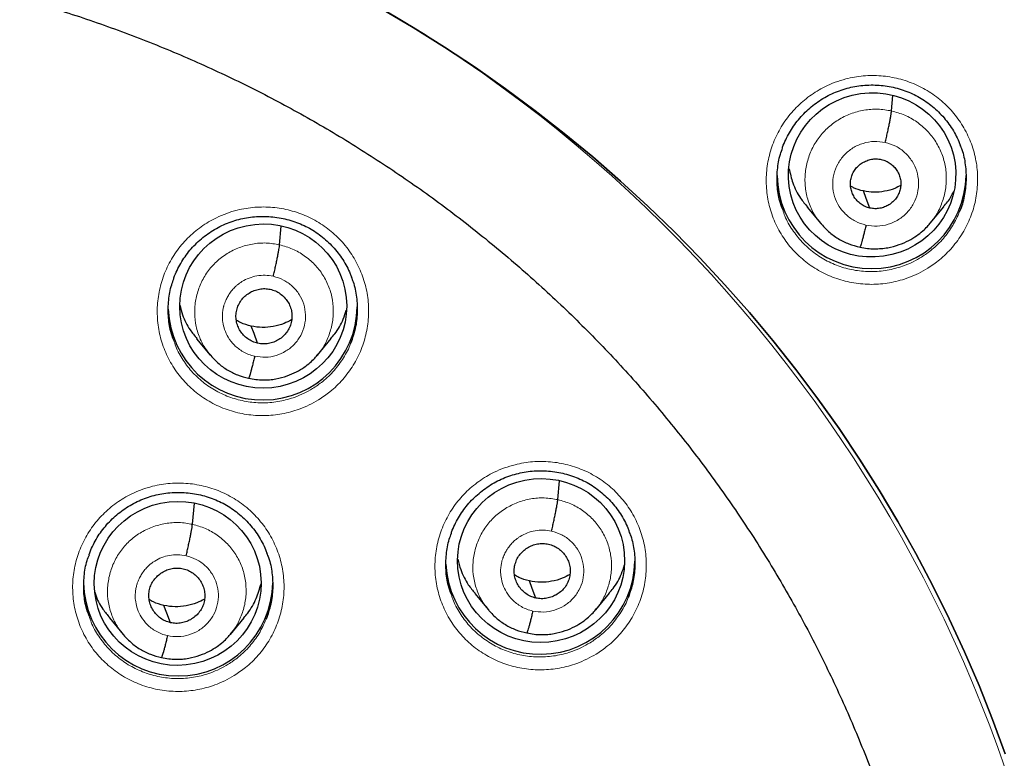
# Model space of a CAD drawing. Header units: millimetres. Extents: x 8 to 2230, y 12 to 2204.
# Tile 74 of 162: x 1083 to 1101, y 1880 to 1894. Entities that reach past the tile are written whole.
import ezdxf

# ---------------------------------------------------------------- set-up
doc = ezdxf.new("R2010")
doc.units = ezdxf.units.MM

msp = doc.modelspace()

# ---------------------------------------------------------------- linework, layer by layer
at = {"color": 7, "linetype": 'Continuous', "lineweight": 30}
for p, q in [((1098.628, 1891.985), (1098.653, 1892.26)), ((1097.111, 1890.253), (1097.357, 1889.959)), ((1099.323, 1889.966), (1099.568, 1890.261)), ((1087.625, 1889.579), (1087.654, 1889.912)), ((1099.326, 1889.978), (1099.319, 1889.97)), ((1086.133, 1887.891), (1086.378, 1887.596)), ((1088.306, 1887.598), (1088.551, 1887.893)), ((1088.31, 1887.611), (1088.302, 1887.602)), ((1092.627, 1884.999), (1092.657, 1885.336)), ((1086.058, 1884.556), (1086.092, 1884.936)), ((1091.134, 1883.313), (1091.38, 1883.018)), ((1093.309, 1883.022), (1093.554, 1883.318)), ((1093.313, 1883.035), (1093.305, 1883.026)), ((1084.564, 1882.873), (1084.81, 1882.577)), ((1086.74, 1882.578), (1086.985, 1882.874)), ((1086.744, 1882.591), (1086.736, 1882.582))]:
    msp.add_line(p, q, dxfattribs=at)
at = {"color": 7, "linetype": 'Continuous', "lineweight": 30, "flags": 128}
for points in [[(1089.457, 1893.821), (1090.029, 1893.483), (1090.592, 1893.13), (1091.146, 1892.763), (1091.689, 1892.382), (1092.222, 1891.987), (1092.744, 1891.579), (1093.255, 1891.157), (1093.755, 1890.722), (1094.243, 1890.274), (1094.719, 1889.815), (1095.182, 1889.342), (1095.633, 1888.859), (1096.071, 1888.363), (1096.495, 1887.857), (1096.905, 1887.34), (1097.302, 1886.812), (1097.684, 1886.275), (1098.052, 1885.728), (1098.405, 1885.171), (1098.743, 1884.606), (1099.066, 1884.032), (1099.373, 1883.45), (1099.665, 1882.86), (1099.941, 1882.263), (1100.201, 1881.66), (1100.444, 1881.049), (1100.672, 1880.433)], [(1100.672, 1880.433), (1100.444, 1881.049), (1100.201, 1881.66), (1099.941, 1882.263), (1099.665, 1882.86), (1099.373, 1883.45), (1099.066, 1884.032), (1098.743, 1884.606), (1098.405, 1885.171), (1098.052, 1885.728), (1097.684, 1886.275), (1097.302, 1886.812), (1096.905, 1887.34), (1096.495, 1887.857), (1096.071, 1888.363), (1095.633, 1888.859), (1095.182, 1889.342), (1094.719, 1889.815), (1094.243, 1890.274), (1093.755, 1890.722), (1093.255, 1891.157), (1092.744, 1891.579), (1092.222, 1891.987), (1091.689, 1892.382), (1091.146, 1892.763), (1090.592, 1893.13), (1090.029, 1893.483), (1089.457, 1893.821)], [(1098.239, 1890.238), (1098.174, 1890.41), (1098.122, 1890.546)], [(1087.23, 1887.809), (1087.165, 1887.982), (1087.113, 1888.117)], [(1092.233, 1883.23), (1092.167, 1883.403), (1092.116, 1883.539)], [(1085.663, 1882.788), (1085.598, 1882.961), (1085.546, 1883.097)]]:
    msp.add_lwpolyline(points, dxfattribs=at)
at = {"color": 252, "linetype": 'Continuous', "lineweight": 0}
msp.add_arc((1076.617, 1871.857), 25.451, 359.0232, 180.9095, dxfattribs=at)
at = {"color": 7, "linetype": 'Continuous', "lineweight": 30}
for centre, radius, start, end in [((1098.269, 1890.852), 1.7, 180.8376, 359.1624), ((1087.321, 1888.49), 1.7, 182.3149, 359.1491), ((1092.313, 1883.921), 1.701, 182.6778, 359.1463), ((1085.801, 1883.53), 1.7, 180.8376, 359.1624)]:
    msp.add_arc(centre, radius, start, end, dxfattribs=at)
for centre, major_axis, ratio in [((1098.278, 1890.835), (1.491, 0.21), 0.980097), ((1087.33, 1888.478), (1.493, 0.155), 0.982819), ((1092.326, 1883.904), (1.496, 0.141), 0.98023), ((1085.792, 1883.494), (1.492, 0.158), 0.982063)]:
    msp.add_ellipse(centre, major_axis=major_axis, ratio=ratio, dxfattribs=at)
for points, knots in [([(1123.743, 1870.518), (1123.756, 1870.661), (1123.782, 1870.96), (1123.817, 1871.431), (1123.85, 1871.948), (1123.88, 1872.508), (1123.904, 1873.114), (1123.921, 1873.764), (1123.929, 1874.438), (1123.927, 1875.133), (1123.915, 1875.847), (1123.89, 1876.598), (1123.851, 1877.378), (1123.798, 1878.175), (1123.712, 1879.183), (1123.578, 1880.396), (1123.376, 1881.807), (1123.128, 1883.207), (1122.836, 1884.593), (1122.502, 1885.965), (1122.118, 1887.352), (1121.683, 1888.752), (1121.193, 1890.162), (1120.662, 1891.55), (1120.129, 1892.818), (1119.609, 1893.967), (1119.114, 1894.992), (1118.607, 1895.983), (1118.087, 1896.941), (1117.558, 1897.866), (1117.021, 1898.758), (1116.482, 1899.61), (1115.943, 1900.424), (1115.405, 1901.201), (1114.871, 1901.94), (1114.342, 1902.644), (1113.82, 1903.312), (1113.305, 1903.945), (1112.8, 1904.545), (1112.3, 1905.119), (1111.796, 1905.679), (1111.274, 1906.24), (1110.727, 1906.81), (1110.149, 1907.391), (1109.536, 1907.986), (1108.886, 1908.593), (1108.197, 1909.211), (1107.473, 1909.835), (1106.713, 1910.463), (1105.914, 1911.094), (1105.077, 1911.725), (1104.307, 1912.278), (1103.607, 1912.761), (1102.979, 1913.179), (1102.31, 1913.607), (1101.601, 1914.045), (1100.849, 1914.489), (1100.054, 1914.938), (1099.24, 1915.378), (1098.408, 1915.805), (1097.561, 1916.22), (1096.674, 1916.633), (1095.748, 1917.04), (1094.781, 1917.442), (1093.789, 1917.828), (1092.773, 1918.198), (1091.734, 1918.551), (1090.657, 1918.89), (1089.543, 1919.213), (1088.39, 1919.516), (1087.199, 1919.799), (1085.971, 1920.058), (1084.75, 1920.283), (1083.54, 1920.474), (1082.343, 1920.633), (1081.119, 1920.763), (1079.866, 1920.865), (1078.587, 1920.931), (1077.554, 1920.963), (1076.947, 1920.959), (1076.776, 1920.958)], [0, 0, 0, 0, 0.005494, 0.011571, 0.018232, 0.025477, 0.033308, 0.041725, 0.050729, 0.059499, 0.068765, 0.078526, 0.088784, 0.099248, 0.109693, 0.128299, 0.146842, 0.165323, 0.183741, 0.202094, 0.22038, 0.23985, 0.259237, 0.278535, 0.297739, 0.31276, 0.327599, 0.342038, 0.35607, 0.369968, 0.383443, 0.396496, 0.409128, 0.421342, 0.433138, 0.444517, 0.455459, 0.465991, 0.476113, 0.485829, 0.495456, 0.505282, 0.515477, 0.526042, 0.536979, 0.548521, 0.560452, 0.572772, 0.585484, 0.598589, 0.612092, 0.625996, 0.635216, 0.644931, 0.655143, 0.665856, 0.677074, 0.688802, 0.701041, 0.712712, 0.724817, 0.737359, 0.750338, 0.763757, 0.777618, 0.791262, 0.80531, 0.819761, 0.834616, 0.849872, 0.865529, 0.881585, 0.898037, 0.913147, 0.928574, 0.944316, 0.960371, 0.976739, 0.993419, 1, 1, 1, 1]), ([(1076.776, 1917.051), (1076.907, 1917.051), (1077.289, 1917.05), (1077.923, 1917.039), (1078.675, 1917.014), (1079.428, 1916.977), (1080.179, 1916.928), (1080.929, 1916.866), (1081.679, 1916.792), (1082.427, 1916.706), (1083.173, 1916.607), (1083.918, 1916.497), (1084.66, 1916.374), (1085.401, 1916.239), (1086.139, 1916.092), (1086.874, 1915.933), (1087.607, 1915.763), (1088.337, 1915.58), (1089.063, 1915.385), (1089.786, 1915.178), (1090.506, 1914.96), (1091.222, 1914.73), (1091.933, 1914.488), (1092.641, 1914.235), (1093.344, 1913.97), (1094.042, 1913.693), (1094.736, 1913.406), (1095.425, 1913.107), (1096.108, 1912.797), (1096.786, 1912.475), (1097.459, 1912.143), (1098.126, 1911.8), (1098.787, 1911.445), (1099.442, 1911.081), (1100.091, 1910.705), (1100.733, 1910.319), (1101.368, 1909.922), (1101.997, 1909.516), (1102.619, 1909.099), (1103.234, 1908.671), (1103.841, 1908.234), (1104.441, 1907.787), (1105.033, 1907.331), (1105.617, 1906.864), (1106.193, 1906.388), (1106.762, 1905.903), (1107.321, 1905.409), (1107.873, 1904.905), (1108.416, 1904.393), (1108.95, 1903.872), (1109.475, 1903.342), (1109.991, 1902.804), (1110.498, 1902.257), (1110.995, 1901.702), (1111.483, 1901.139), (1111.962, 1900.568), (1112.43, 1899.99), (1112.889, 1899.404), (1113.338, 1898.81), (1113.777, 1898.209), (1114.205, 1897.601), (1114.623, 1896.987), (1115.031, 1896.365), (1115.428, 1895.737), (1115.814, 1895.102), (1116.19, 1894.462), (1116.554, 1893.815), (1116.908, 1893.162), (1117.25, 1892.504), (1117.581, 1891.84), (1117.901, 1891.171), (1118.21, 1890.496), (1118.507, 1889.817), (1118.792, 1889.133), (1119.066, 1888.445), (1119.328, 1887.752), (1119.578, 1887.055), (1119.817, 1886.353), (1120.044, 1885.648), (1120.258, 1884.94), (1120.461, 1884.228), (1120.651, 1883.513), (1120.829, 1882.795), (1120.995, 1882.074), (1121.149, 1881.35), (1121.291, 1880.624), (1121.42, 1879.896), (1121.536, 1879.166), (1121.618, 1878.604), (1121.658, 1878.286), (1121.667, 1878.212)], [0, 0, 0, 0, 0.006029, 0.017545, 0.029061, 0.040577, 0.052093, 0.063608, 0.075124, 0.08664, 0.098156, 0.109672, 0.121188, 0.132704, 0.14422, 0.155736, 0.167252, 0.178768, 0.190284, 0.2018, 0.213316, 0.224832, 0.236348, 0.247864, 0.25938, 0.270897, 0.282413, 0.293929, 0.305445, 0.316962, 0.328478, 0.339995, 0.351511, 0.363028, 0.374544, 0.386061, 0.397578, 0.409094, 0.420611, 0.432128, 0.443645, 0.455162, 0.466679, 0.478196, 0.489713, 0.50123, 0.512747, 0.524265, 0.535782, 0.547299, 0.558817, 0.570334, 0.581852, 0.593369, 0.604887, 0.616405, 0.627923, 0.63944, 0.650958, 0.662476, 0.673994, 0.685512, 0.697031, 0.708549, 0.720067, 0.731585, 0.743104, 0.754622, 0.766141, 0.777659, 0.789178, 0.800696, 0.812215, 0.823734, 0.835253, 0.846772, 0.85829, 0.869809, 0.881328, 0.892847, 0.904366, 0.915885, 0.927405, 0.938924, 0.950443, 0.961962, 0.973481, 0.985001, 0.99652, 1, 1, 1, 1]), ([(1081.819, 1894.293), (1081.908, 1894.272), (1082.173, 1894.211), (1082.609, 1894.101), (1083.127, 1893.958), (1083.641, 1893.804), (1084.152, 1893.638), (1084.658, 1893.46), (1085.16, 1893.27), (1085.658, 1893.07), (1086.15, 1892.858), (1086.638, 1892.634), (1087.12, 1892.4), (1087.596, 1892.155), (1088.066, 1891.899), (1088.53, 1891.632), (1088.988, 1891.355), (1089.439, 1891.067), (1089.883, 1890.769), (1090.32, 1890.461), (1090.749, 1890.143), (1091.171, 1889.816), (1091.585, 1889.479), (1091.99, 1889.132), (1092.388, 1888.777), (1092.776, 1888.412), (1093.157, 1888.039), (1093.528, 1887.657), (1093.89, 1887.266), (1094.242, 1886.868), (1094.585, 1886.461), (1094.918, 1886.047), (1095.242, 1885.625), (1095.555, 1885.196), (1095.858, 1884.76), (1096.151, 1884.318), (1096.433, 1883.868), (1096.704, 1883.412), (1096.964, 1882.951), (1097.214, 1882.483), (1097.452, 1882.01), (1097.678, 1881.531), (1097.894, 1881.048), (1098.098, 1880.559), (1098.29, 1880.067), (1098.47, 1879.569), (1098.639, 1879.068), (1098.796, 1878.563), (1098.94, 1878.055), (1099.073, 1877.544), (1099.193, 1877.029), (1099.301, 1876.512), (1099.397, 1875.993), (1099.48, 1875.472), (1099.552, 1874.949), (1099.61, 1874.424), (1099.652, 1873.961), (1099.669, 1873.672), (1099.676, 1873.559)], [0, 0, 0, 0, 0.009312, 0.02743, 0.045547, 0.063665, 0.081784, 0.099902, 0.118021, 0.13614, 0.15426, 0.17238, 0.1905, 0.208621, 0.226742, 0.244864, 0.262986, 0.281109, 0.299232, 0.317356, 0.33548, 0.353605, 0.37173, 0.389856, 0.407983, 0.42611, 0.444238, 0.462367, 0.480496, 0.498625, 0.516756, 0.534887, 0.553018, 0.571151, 0.589284, 0.607417, 0.625551, 0.643686, 0.661821, 0.679957, 0.698094, 0.716231, 0.734368, 0.752506, 0.770645, 0.788784, 0.806924, 0.825064, 0.843204, 0.861345, 0.879486, 0.897628, 0.91577, 0.933912, 0.952054, 0.970197, 0.98834, 1, 1, 1, 1]), ([(1096.664, 1891.317), (1096.666, 1891.322), (1096.682, 1891.373), (1096.723, 1891.466), (1096.788, 1891.593), (1096.865, 1891.714), (1096.952, 1891.829), (1097.049, 1891.937), (1097.156, 1892.037), (1097.271, 1892.128), (1097.394, 1892.209), (1097.522, 1892.279), (1097.655, 1892.337), (1097.793, 1892.384), (1097.933, 1892.419), (1098.076, 1892.441), (1098.222, 1892.452), (1098.369, 1892.451), (1098.515, 1892.437), (1098.66, 1892.412), (1098.801, 1892.374), (1098.937, 1892.324), (1099.068, 1892.264), (1099.192, 1892.192), (1099.309, 1892.11), (1099.421, 1892.018), (1099.524, 1891.916), (1099.619, 1891.806), (1099.703, 1891.688), (1099.777, 1891.563), (1099.83, 1891.457), (1099.853, 1891.391), (1099.861, 1891.37)], [0, 0, 0, 0, 0.003973, 0.038861, 0.073377, 0.107972, 0.14284, 0.177936, 0.213187, 0.248509, 0.28378, 0.318914, 0.353851, 0.388503, 0.423022, 0.457826, 0.492878, 0.5281, 0.563404, 0.59867, 0.633811, 0.668772, 0.703455, 0.737858, 0.772514, 0.807507, 0.842748, 0.878122, 0.913478, 0.948665, 0.983573, 1, 1, 1, 1]), ([(1098.515, 1891.418), (1098.522, 1891.447), (1098.536, 1891.507), (1098.556, 1891.596), (1098.574, 1891.683), (1098.591, 1891.765), (1098.605, 1891.838), (1098.616, 1891.901), (1098.624, 1891.952), (1098.627, 1891.974), (1098.628, 1891.985)], [0, 0, 0, 0, 0.123721, 0.248363, 0.373737, 0.499384, 0.624989, 0.750502, 0.87562, 1, 1, 1, 1]), ([(1096.67, 1890.212), (1096.651, 1890.262), (1096.599, 1890.401), (1096.566, 1890.644), (1096.57, 1890.927), (1096.606, 1891.155), (1096.655, 1891.28), (1096.669, 1891.317)], [0, 0, 0, 0, 0.142989, 0.393673, 0.64436, 0.89524, 1, 1, 1, 1]), ([(1099.857, 1891.371), (1099.869, 1891.344), (1099.918, 1891.232), (1099.959, 1891.016), (1099.977, 1890.732), (1099.938, 1890.451), (1099.895, 1890.264), (1099.852, 1890.179), (1099.852, 1890.178)], [0, 0, 0, 0, 0.070702, 0.302634, 0.534795, 0.766957, 0.999262, 1, 1, 1, 1]), ([(1098.239, 1890.238), (1098.211, 1890.246), (1098.154, 1890.262), (1098.077, 1890.308), (1098.01, 1890.366), (1097.956, 1890.436), (1097.916, 1890.514), (1097.892, 1890.599), (1097.886, 1890.687), (1097.897, 1890.774), (1097.926, 1890.857), (1097.97, 1890.934), (1098.029, 1891), (1098.101, 1891.053), (1098.181, 1891.093), (1098.266, 1891.118), (1098.356, 1891.127), (1098.415, 1891.117), (1098.444, 1891.112)], [0, 0, 0, 0, 0.062615, 0.125094, 0.187754, 0.250488, 0.313053, 0.37534, 0.437595, 0.499987, 0.562383, 0.624647, 0.686941, 0.749509, 0.812243, 0.874902, 0.937382, 1, 1, 1, 1]), ([(1098.444, 1891.112), (1098.472, 1891.104), (1098.53, 1891.088), (1098.606, 1891.042), (1098.673, 1890.984), (1098.727, 1890.914), (1098.767, 1890.835), (1098.792, 1890.751), (1098.797, 1890.663), (1098.786, 1890.576), (1098.758, 1890.493), (1098.713, 1890.416), (1098.654, 1890.35), (1098.583, 1890.297), (1098.503, 1890.257), (1098.417, 1890.232), (1098.327, 1890.223), (1098.269, 1890.233), (1098.239, 1890.238)], [0, 0, 0, 0, 0.062615, 0.125095, 0.187754, 0.250489, 0.313053, 0.375341, 0.437595, 0.499988, 0.562384, 0.624648, 0.686942, 0.74951, 0.812244, 0.874902, 0.937382, 1, 1, 1, 1]), ([(1096.785, 1890.946), (1096.805, 1890.86), (1096.848, 1890.674), (1096.964, 1890.439), (1097.074, 1890.308), (1097.117, 1890.257)], [0, 0, 0, 0, 0.3430212, 0.7407057, 1, 1, 1, 1]), ([(1098.122, 1890.546), (1098.06, 1890.561), (1097.979, 1890.581), (1097.908, 1890.624), (1097.892, 1890.634)], [0, 0, 0, 0, 0.769225, 1, 1, 1, 1]), ([(1098.792, 1890.646), (1098.757, 1890.627), (1098.666, 1890.578), (1098.502, 1890.535), (1098.311, 1890.515), (1098.185, 1890.536), (1098.122, 1890.546)], [0, 0, 0, 0, 0.173253, 0.449156, 0.724274, 1, 1, 1, 1]), ([(1099.562, 1890.266), (1099.588, 1890.293), (1099.664, 1890.374), (1099.712, 1890.474), (1099.745, 1890.54)], [0, 0, 0, 0, 0.334511, 1, 1, 1, 1]), ([(1085.72, 1888.969), (1085.721, 1888.975), (1085.738, 1889.027), (1085.78, 1889.12), (1085.845, 1889.247), (1085.923, 1889.367), (1086.011, 1889.481), (1086.109, 1889.588), (1086.217, 1889.687), (1086.332, 1889.777), (1086.455, 1889.856), (1086.584, 1889.925), (1086.718, 1889.982), (1086.855, 1890.028), (1086.996, 1890.061), (1087.139, 1890.082), (1087.285, 1890.092), (1087.432, 1890.089), (1087.578, 1890.074), (1087.722, 1890.047), (1087.863, 1890.008), (1087.999, 1889.957), (1088.129, 1889.895), (1088.253, 1889.823), (1088.37, 1889.74), (1088.481, 1889.646), (1088.584, 1889.544), (1088.678, 1889.432), (1088.762, 1889.314), (1088.834, 1889.189), (1088.886, 1889.084), (1088.909, 1889.019), (1088.916, 1888.999)], [0, 0, 0, 0, 0.004725, 0.039632, 0.074164, 0.108773, 0.143658, 0.17877, 0.214037, 0.249372, 0.284652, 0.319791, 0.354727, 0.389375, 0.423894, 0.458701, 0.493755, 0.528982, 0.564292, 0.599566, 0.634719, 0.669691, 0.704387, 0.73881, 0.773486, 0.808499, 0.84376, 0.879154, 0.914534, 0.949746, 0.984682, 1, 1, 1, 1]), ([(1097.348, 1889.97), (1097.396, 1889.917), (1097.491, 1889.811), (1097.665, 1889.686), (1097.855, 1889.589), (1097.992, 1889.555), (1098.061, 1889.538)], [0, 0, 0, 0, 0.251784, 0.5023632, 0.7515383, 1, 1, 1, 1]), ([(1098.061, 1889.539), (1098.105, 1889.53), (1098.191, 1889.512), (1098.32, 1889.505), (1098.442, 1889.51), (1098.591, 1889.53), (1098.759, 1889.574), (1098.933, 1889.65), (1099.074, 1889.736), (1099.185, 1889.822), (1099.269, 1889.902), (1099.313, 1889.954), (1099.333, 1889.977)], [0, 0, 0, 0, 0.09551, 0.186284, 0.272584, 0.354526, 0.505312, 0.63879, 0.754906, 0.853727, 0.935366, 1, 1, 1, 1]), ([(1098.168, 1889.932), (1098.161, 1889.903), (1098.148, 1889.846), (1098.128, 1889.767), (1098.11, 1889.697), (1098.093, 1889.636), (1098.079, 1889.589), (1098.068, 1889.554), (1098.063, 1889.544), (1098.061, 1889.54)], [0, 0, 0, 0, 0.147581, 0.293687, 0.439458, 0.585215, 0.730868, 0.876327, 1, 1, 1, 1]), ([(1087.512, 1889.013), (1087.519, 1889.042), (1087.533, 1889.102), (1087.552, 1889.191), (1087.571, 1889.278), (1087.588, 1889.36), (1087.602, 1889.433), (1087.613, 1889.496), (1087.621, 1889.547), (1087.624, 1889.569), (1087.625, 1889.579)], [0, 0, 0, 0, 0.1240038, 0.2487137, 0.3740186, 0.4995302, 0.6249859, 0.7503778, 0.8754703, 1, 1, 1, 1]), ([(1088.912, 1889), (1088.924, 1888.972), (1088.973, 1888.857), (1089.014, 1888.639), (1089.028, 1888.356), (1088.995, 1888.076), (1088.935, 1887.901), (1088.905, 1887.815)], [0, 0, 0, 0, 0.07555, 0.308794, 0.542114, 0.775435, 1, 1, 1, 1]), ([(1085.721, 1887.864), (1085.702, 1887.916), (1085.65, 1888.057), (1085.618, 1888.301), (1085.624, 1888.584), (1085.661, 1888.81), (1085.71, 1888.934), (1085.724, 1888.969)], [0, 0, 0, 0, 0.147178, 0.397708, 0.648239, 0.898804, 1, 1, 1, 1]), ([(1087.23, 1887.809), (1087.199, 1887.818), (1087.135, 1887.836), (1087.05, 1887.887), (1086.976, 1887.952), (1086.916, 1888.03), (1086.871, 1888.117), (1086.844, 1888.211), (1086.837, 1888.309), (1086.85, 1888.405), (1086.882, 1888.498), (1086.931, 1888.583), (1086.997, 1888.656), (1087.076, 1888.715), (1087.165, 1888.76), (1087.26, 1888.786), (1087.36, 1888.796), (1087.425, 1888.785), (1087.458, 1888.78)], [0, 0, 0, 0, 0.062616, 0.125094, 0.187752, 0.250487, 0.313053, 0.375343, 0.437601, 0.499995, 0.56239, 0.624652, 0.686945, 0.749512, 0.812246, 0.874904, 0.937383, 1, 1, 1, 1]), ([(1087.458, 1888.78), (1087.489, 1888.771), (1087.553, 1888.753), (1087.638, 1888.702), (1087.712, 1888.637), (1087.772, 1888.559), (1087.817, 1888.472), (1087.844, 1888.378), (1087.85, 1888.28), (1087.838, 1888.183), (1087.806, 1888.091), (1087.757, 1888.006), (1087.691, 1887.933), (1087.612, 1887.873), (1087.523, 1887.829), (1087.427, 1887.802), (1087.328, 1887.792), (1087.263, 1887.803), (1087.23, 1887.809)], [0, 0, 0, 0, 0.062616, 0.125094, 0.187753, 0.250487, 0.313053, 0.375343, 0.437601, 0.499995, 0.56239, 0.624652, 0.686945, 0.749512, 0.812247, 0.874904, 0.937383, 1, 1, 1, 1]), ([(1085.834, 1888.488), (1085.848, 1888.432), (1085.885, 1888.278), (1085.988, 1888.074), (1086.096, 1887.946), (1086.138, 1887.895)], [0, 0, 0, 0, 0.256727, 0.706775, 1, 1, 1, 1]), ([(1088.546, 1887.898), (1088.57, 1887.925), (1088.663, 1888.026), (1088.76, 1888.2), (1088.807, 1888.351), (1088.823, 1888.406)], [0, 0, 0, 0, 0.186696, 0.706047, 1, 1, 1, 1]), ([(1087.113, 1888.117), (1087.048, 1888.134), (1086.953, 1888.158), (1086.872, 1888.209), (1086.846, 1888.225)], [0, 0, 0, 0, 0.692255, 1, 1, 1, 1]), ([(1087.841, 1888.232), (1087.796, 1888.208), (1087.693, 1888.152), (1087.513, 1888.105), (1087.312, 1888.084), (1087.179, 1888.106), (1087.113, 1888.117)], [0, 0, 0, 0, 0.201257, 0.467816, 0.733614, 1, 1, 1, 1]), ([(1086.37, 1887.607), (1086.417, 1887.554), (1086.511, 1887.45), (1086.681, 1887.328), (1086.867, 1887.232), (1087.001, 1887.199), (1087.068, 1887.182)], [0, 0, 0, 0, 0.25177, 0.502351, 0.751535, 1, 1, 1, 1]), ([(1087.069, 1887.183), (1087.112, 1887.174), (1087.196, 1887.156), (1087.322, 1887.149), (1087.442, 1887.153), (1087.589, 1887.172), (1087.754, 1887.216), (1087.924, 1887.29), (1088.063, 1887.373), (1088.171, 1887.458), (1088.253, 1887.536), (1088.297, 1887.587), (1088.316, 1887.61)], [0, 0, 0, 0, 0.095519, 0.186298, 0.272599, 0.354538, 0.505313, 0.638776, 0.754876, 0.853689, 0.935334, 1, 1, 1, 1]), ([(1087.176, 1887.576), (1087.169, 1887.547), (1087.155, 1887.49), (1087.136, 1887.411), (1087.117, 1887.34), (1087.101, 1887.28), (1087.087, 1887.233), (1087.076, 1887.198), (1087.071, 1887.188), (1087.069, 1887.184)], [0, 0, 0, 0, 0.1472602, 0.2932801, 0.4391436, 0.585096, 0.7309628, 0.8765728, 1, 1, 1, 1]), ([(1090.711, 1884.395), (1090.713, 1884.402), (1090.73, 1884.454), (1090.772, 1884.548), (1090.838, 1884.674), (1090.915, 1884.794), (1091.003, 1884.908), (1091.101, 1885.015), (1091.209, 1885.114), (1091.325, 1885.204), (1091.448, 1885.284), (1091.576, 1885.352), (1091.71, 1885.41), (1091.848, 1885.455), (1091.988, 1885.488), (1092.132, 1885.51), (1092.278, 1885.52), (1092.424, 1885.517), (1092.571, 1885.503), (1092.715, 1885.476), (1092.856, 1885.437), (1092.992, 1885.386), (1093.122, 1885.325), (1093.245, 1885.252), (1093.363, 1885.17), (1093.473, 1885.077), (1093.576, 1884.974), (1093.67, 1884.863), (1093.754, 1884.745), (1093.826, 1884.62), (1093.878, 1884.515), (1093.901, 1884.451), (1093.908, 1884.431)], [0, 0, 0, 0, 0.00517, 0.040057, 0.074568, 0.109158, 0.144022, 0.179114, 0.214361, 0.249677, 0.28494, 0.320064, 0.354988, 0.389624, 0.424134, 0.45893, 0.493974, 0.52919, 0.56449, 0.599755, 0.634898, 0.669864, 0.704554, 0.738969, 0.773637, 0.808641, 0.843892, 0.879275, 0.914642, 0.949842, 0.984765, 1, 1, 1, 1]), ([(1084.199, 1884.01), (1084.201, 1884.016), (1084.217, 1884.068), (1084.259, 1884.16), (1084.325, 1884.287), (1084.402, 1884.407), (1084.49, 1884.521), (1084.588, 1884.628), (1084.695, 1884.727), (1084.811, 1884.816), (1084.934, 1884.896), (1085.063, 1884.965), (1085.196, 1885.022), (1085.334, 1885.067), (1085.474, 1885.1), (1085.618, 1885.122), (1085.763, 1885.131), (1085.91, 1885.129), (1086.056, 1885.114), (1086.201, 1885.087), (1086.342, 1885.048), (1086.478, 1884.997), (1086.608, 1884.935), (1086.732, 1884.863), (1086.849, 1884.78), (1086.96, 1884.687), (1087.063, 1884.585), (1087.157, 1884.474), (1087.241, 1884.355), (1087.314, 1884.231), (1087.366, 1884.125), (1087.389, 1884.06), (1087.396, 1884.039)], [0, 0, 0, 0, 0.004601, 0.039491, 0.074006, 0.108597, 0.143464, 0.178558, 0.213807, 0.249124, 0.284386, 0.319507, 0.354425, 0.389054, 0.423557, 0.458347, 0.493385, 0.528595, 0.563889, 0.599149, 0.634287, 0.669248, 0.703932, 0.738344, 0.773009, 0.80801, 0.843258, 0.878639, 0.914005, 0.949204, 0.984128, 1, 1, 1, 1]), ([(1092.514, 1884.433), (1092.521, 1884.462), (1092.535, 1884.522), (1092.555, 1884.611), (1092.573, 1884.698), (1092.59, 1884.78), (1092.604, 1884.853), (1092.615, 1884.915), (1092.624, 1884.966), (1092.626, 1884.988), (1092.627, 1884.999)], [0, 0, 0, 0, 0.124013, 0.248738, 0.374045, 0.499538, 0.624968, 0.750351, 0.875455, 1, 1, 1, 1]), ([(1085.945, 1883.99), (1085.952, 1884.02), (1085.965, 1884.079), (1085.985, 1884.169), (1086.004, 1884.256), (1086.02, 1884.337), (1086.035, 1884.41), (1086.046, 1884.473), (1086.054, 1884.524), (1086.056, 1884.546), (1086.058, 1884.556)], [0, 0, 0, 0, 0.124215, 0.248988, 0.374245, 0.499642, 0.624965, 0.750262, 0.875348, 1, 1, 1, 1]), ([(1090.713, 1883.293), (1090.693, 1883.345), (1090.642, 1883.486), (1090.61, 1883.73), (1090.616, 1884.012), (1090.653, 1884.238), (1090.702, 1884.36), (1090.716, 1884.395)], [0, 0, 0, 0, 0.147745, 0.398417, 0.64909, 0.899862, 1, 1, 1, 1]), ([(1093.904, 1884.432), (1093.916, 1884.404), (1093.965, 1884.289), (1094.006, 1884.072), (1094.02, 1883.79), (1093.987, 1883.51), (1093.926, 1883.335), (1093.897, 1883.249)], [0, 0, 0, 0, 0.075825, 0.309072, 0.54243, 0.775788, 1, 1, 1, 1]), ([(1092.233, 1883.23), (1092.201, 1883.239), (1092.138, 1883.257), (1092.053, 1883.308), (1091.979, 1883.373), (1091.918, 1883.45), (1091.873, 1883.537), (1091.846, 1883.631), (1091.84, 1883.729), (1091.853, 1883.825), (1091.884, 1883.918), (1091.933, 1884.003), (1091.999, 1884.076), (1092.079, 1884.135), (1092.167, 1884.179), (1092.263, 1884.206), (1092.362, 1884.216), (1092.427, 1884.206), (1092.46, 1884.2)], [0, 0, 0, 0, 0.062616, 0.125096, 0.187757, 0.250492, 0.313056, 0.375344, 0.437599, 0.499992, 0.562387, 0.624648, 0.68694, 0.749507, 0.812242, 0.874901, 0.937382, 1, 1, 1, 1]), ([(1087.392, 1884.04), (1087.404, 1884.012), (1087.453, 1883.898), (1087.494, 1883.682), (1087.508, 1883.4), (1087.475, 1883.117), (1087.413, 1882.938), (1087.382, 1882.849)], [0, 0, 0, 0, 0.07346, 0.305053, 0.536696, 0.768339, 1, 1, 1, 1]), ([(1092.46, 1884.2), (1092.492, 1884.191), (1092.555, 1884.173), (1092.64, 1884.122), (1092.714, 1884.057), (1092.775, 1883.98), (1092.82, 1883.893), (1092.846, 1883.799), (1092.853, 1883.702), (1092.84, 1883.605), (1092.809, 1883.512), (1092.759, 1883.427), (1092.693, 1883.354), (1092.614, 1883.295), (1092.525, 1883.251), (1092.43, 1883.224), (1092.33, 1883.214), (1092.265, 1883.225), (1092.233, 1883.23)], [0, 0, 0, 0, 0.062616, 0.125097, 0.187757, 0.250492, 0.313056, 0.375344, 0.4376, 0.499992, 0.562387, 0.624649, 0.686941, 0.749507, 0.812242, 0.874901, 0.937382, 1, 1, 1, 1]), ([(1084.201, 1882.909), (1084.182, 1882.96), (1084.13, 1883.1), (1084.098, 1883.343), (1084.104, 1883.625), (1084.141, 1883.852), (1084.19, 1883.975), (1084.204, 1884.01)], [0, 0, 0, 0, 0.145758, 0.396565, 0.647372, 0.89821, 1, 1, 1, 1]), ([(1090.831, 1883.93), (1090.846, 1883.867), (1090.885, 1883.705), (1090.99, 1883.495), (1091.097, 1883.367), (1091.139, 1883.317)], [0, 0, 0, 0, 0.283191, 0.718901, 1, 1, 1, 1]), ([(1085.663, 1882.788), (1085.631, 1882.797), (1085.568, 1882.815), (1085.483, 1882.866), (1085.409, 1882.931), (1085.348, 1883.009), (1085.304, 1883.096), (1085.277, 1883.19), (1085.27, 1883.287), (1085.283, 1883.384), (1085.315, 1883.476), (1085.364, 1883.561), (1085.43, 1883.634), (1085.509, 1883.693), (1085.598, 1883.738), (1085.693, 1883.764), (1085.793, 1883.774), (1085.858, 1883.763), (1085.89, 1883.758)], [0, 0, 0, 0, 0.062616, 0.125096, 0.187756, 0.25049, 0.313056, 0.375345, 0.437603, 0.499996, 0.562391, 0.624651, 0.686943, 0.749509, 0.812244, 0.874903, 0.937383, 1, 1, 1, 1]), ([(1085.89, 1883.758), (1085.922, 1883.749), (1085.986, 1883.731), (1086.071, 1883.68), (1086.145, 1883.615), (1086.205, 1883.537), (1086.25, 1883.45), (1086.277, 1883.356), (1086.283, 1883.259), (1086.27, 1883.162), (1086.239, 1883.069), (1086.19, 1882.985), (1086.124, 1882.912), (1086.045, 1882.852), (1085.956, 1882.808), (1085.86, 1882.781), (1085.761, 1882.772), (1085.696, 1882.783), (1085.663, 1882.788)], [0, 0, 0, 0, 0.062616, 0.125096, 0.187756, 0.25049, 0.313056, 0.375345, 0.437603, 0.499996, 0.562391, 0.624651, 0.686943, 0.749509, 0.812244, 0.874903, 0.937383, 1, 1, 1, 1]), ([(1093.549, 1883.323), (1093.573, 1883.349), (1093.666, 1883.451), (1093.762, 1883.623), (1093.809, 1883.773), (1093.825, 1883.827)], [0, 0, 0, 0, 0.1846962, 0.7075327, 1, 1, 1, 1]), ([(1092.116, 1883.539), (1092.05, 1883.556), (1091.956, 1883.58), (1091.874, 1883.631), (1091.849, 1883.647)], [0, 0, 0, 0, 0.691949, 1, 1, 1, 1]), ([(1092.843, 1883.655), (1092.799, 1883.631), (1092.695, 1883.575), (1092.516, 1883.527), (1092.314, 1883.506), (1092.182, 1883.528), (1092.116, 1883.539)], [0, 0, 0, 0, 0.201522, 0.467993, 0.733707, 1, 1, 1, 1]), ([(1084.303, 1883.336), (1084.306, 1883.324), (1084.335, 1883.215), (1084.422, 1883.055), (1084.528, 1882.927), (1084.57, 1882.877)], [0, 0, 0, 0, 0.067139, 0.634153, 1, 1, 1, 1]), ([(1086.979, 1882.878), (1087.004, 1882.905), (1087.097, 1883.006), (1087.208, 1883.213), (1087.265, 1883.399), (1087.292, 1883.489)], [0, 0, 0, 0, 0.1549629, 0.5927016, 1, 1, 1, 1]), ([(1085.546, 1883.097), (1085.481, 1883.114), (1085.386, 1883.138), (1085.304, 1883.189), (1085.279, 1883.205)], [0, 0, 0, 0, 0.6919799, 1, 1, 1, 1]), ([(1086.274, 1883.212), (1086.229, 1883.188), (1086.126, 1883.132), (1085.946, 1883.085), (1085.745, 1883.064), (1085.612, 1883.086), (1085.546, 1883.097)], [0, 0, 0, 0, 0.201454, 0.467949, 0.733684, 1, 1, 1, 1]), ([(1091.372, 1883.028), (1091.418, 1882.976), (1091.512, 1882.872), (1091.683, 1882.749), (1091.869, 1882.654), (1092.004, 1882.62), (1092.071, 1882.604)], [0, 0, 0, 0, 0.2517531, 0.5023263, 0.7515138, 1, 1, 1, 1]), ([(1092.071, 1882.605), (1092.114, 1882.596), (1092.199, 1882.579), (1092.325, 1882.571), (1092.445, 1882.576), (1092.591, 1882.595), (1092.756, 1882.639), (1092.927, 1882.713), (1093.065, 1882.797), (1093.174, 1882.882), (1093.256, 1882.96), (1093.3, 1883.011), (1093.319, 1883.034)], [0, 0, 0, 0, 0.095434, 0.186144, 0.272391, 0.354287, 0.505012, 0.638466, 0.754595, 0.85347, 0.93521, 1, 1, 1, 1]), ([(1092.178, 1882.997), (1092.171, 1882.969), (1092.158, 1882.911), (1092.138, 1882.832), (1092.12, 1882.762), (1092.103, 1882.702), (1092.089, 1882.654), (1092.078, 1882.62), (1092.073, 1882.61), (1092.071, 1882.606)], [0, 0, 0, 0, 0.147207, 0.293192, 0.439033, 0.584975, 0.730846, 0.87647, 1, 1, 1, 1]), ([(1084.802, 1882.588), (1084.849, 1882.535), (1084.943, 1882.431), (1085.113, 1882.308), (1085.3, 1882.212), (1085.434, 1882.179), (1085.501, 1882.162)], [0, 0, 0, 0, 0.251718, 0.502282, 0.751484, 1, 1, 1, 1]), ([(1085.501, 1882.163), (1085.545, 1882.154), (1085.629, 1882.137), (1085.755, 1882.129), (1085.875, 1882.133), (1086.022, 1882.153), (1086.187, 1882.196), (1086.357, 1882.27), (1086.496, 1882.353), (1086.604, 1882.438), (1086.687, 1882.516), (1086.73, 1882.567), (1086.75, 1882.59)], [0, 0, 0, 0, 0.095465, 0.1862, 0.272466, 0.354378, 0.50512, 0.638575, 0.754692, 0.853544, 0.935251, 1, 1, 1, 1]), ([(1085.609, 1882.556), (1085.602, 1882.527), (1085.588, 1882.469), (1085.569, 1882.391), (1085.55, 1882.32), (1085.534, 1882.26), (1085.52, 1882.213), (1085.509, 1882.179), (1085.504, 1882.169), (1085.502, 1882.164)], [0, 0, 0, 0, 0.146981, 0.292908, 0.438817, 0.584899, 0.730922, 0.876652, 1, 1, 1, 1])]:
    msp.add_open_spline(points, degree=3, knots=knots, dxfattribs=at)
at = {"color": 252, "linetype": 'Continuous', "lineweight": 0}
for points, knots in [([(1076.776, 1920.944), (1078.167, 1920.909), (1080.951, 1920.839), (1085.094, 1920.275), (1089.171, 1919.38), (1093.152, 1918.128), (1097.004, 1916.537), (1100.698, 1914.618), (1104.205, 1912.385), (1107.497, 1909.857), (1110.548, 1907.054), (1113.335, 1903.996), (1115.836, 1900.709), (1118.03, 1897.217), (1119.902, 1893.549), (1121.437, 1889.732), (1122.62, 1885.798), (1123.449, 1881.776), (1123.898, 1877.699), (1124.016, 1873.987), (1123.819, 1871.655), (1123.738, 1870.684)], [0, 0, 0, 0, 0.05344, 0.106879, 0.160319, 0.213759, 0.267199, 0.320638, 0.374078, 0.427518, 0.480957, 0.534397, 0.587837, 0.641277, 0.694716, 0.748156, 0.801596, 0.855035, 0.908475, 0.961915, 1, 1, 1, 1]), ([(1099.28, 1889.158), (1099.351, 1889.206), (1099.511, 1889.315), (1099.724, 1889.527), (1099.913, 1889.785), (1100.055, 1890.072), (1100.146, 1890.378), (1100.183, 1890.694), (1100.168, 1891.011), (1100.097, 1891.32), (1099.975, 1891.614), (1099.805, 1891.882), (1099.592, 1892.118), (1099.341, 1892.315), (1099.06, 1892.468), (1098.757, 1892.571), (1098.44, 1892.624), (1098.119, 1892.622), (1097.841, 1892.574), (1097.612, 1892.502), (1097.391, 1892.406), (1097.151, 1892.26), (1096.907, 1892.051), (1096.703, 1891.804), (1096.543, 1891.527), (1096.433, 1891.227), (1096.374, 1890.914), (1096.371, 1890.596), (1096.42, 1890.283), (1096.524, 1889.983), (1096.676, 1889.704), (1096.874, 1889.455), (1097.111, 1889.242), (1097.382, 1889.073), (1097.677, 1888.95), (1097.99, 1888.879), (1098.311, 1888.86), (1098.631, 1888.895), (1098.899, 1888.97), (1099.115, 1889.062), (1099.225, 1889.126), (1099.28, 1889.158)], [0, 0, 0, 0, 0.021708, 0.048589, 0.07547, 0.102352, 0.129235, 0.156103, 0.182971, 0.209815, 0.236658, 0.263478, 0.290297, 0.317104, 0.343912, 0.370723, 0.397534, 0.424365, 0.451195, 0.467953, 0.484711, 0.511594, 0.538476, 0.565359, 0.592242, 0.619122, 0.646002, 0.672863, 0.699724, 0.726559, 0.753395, 0.780209, 0.807023, 0.833829, 0.860636, 0.887452, 0.914268, 0.941106, 0.967945, 0.983972, 1, 1, 1, 1]), ([(1097.366, 1889.956), (1097.33, 1889.999), (1097.24, 1890.105), (1097.144, 1890.307), (1097.078, 1890.544), (1097.064, 1890.792), (1097.097, 1891.037), (1097.176, 1891.272), (1097.299, 1891.488), (1097.464, 1891.676), (1097.663, 1891.828), (1097.888, 1891.939), (1098.13, 1892.004), (1098.381, 1892.026), (1098.546, 1891.999), (1098.628, 1891.985)], [0, 0, 0, 0, 0.054083, 0.132926, 0.211701, 0.290432, 0.369269, 0.448109, 0.526846, 0.605623, 0.684466, 0.763319, 0.842199, 0.921046, 1, 1, 1, 1]), ([(1098.628, 1891.985), (1098.708, 1891.962), (1098.869, 1891.918), (1099.086, 1891.792), (1099.275, 1891.63), (1099.429, 1891.435), (1099.54, 1891.214), (1099.605, 1890.975), (1099.62, 1890.728), (1099.587, 1890.482), (1099.505, 1890.249), (1099.417, 1890.077), (1099.344, 1889.997), (1099.326, 1889.978)], [0, 0, 0, 0, 0.097148, 0.194168, 0.291228, 0.388252, 0.485265, 0.582194, 0.67907, 0.776075, 0.873084, 0.969967, 1, 1, 1, 1]), ([(1098.168, 1889.932), (1098.103, 1889.952), (1097.974, 1889.991), (1097.809, 1890.11), (1097.679, 1890.263), (1097.595, 1890.446), (1097.561, 1890.644), (1097.581, 1890.844), (1097.652, 1891.033), (1097.771, 1891.197), (1097.928, 1891.326), (1098.113, 1891.41), (1098.315, 1891.447), (1098.448, 1891.427), (1098.515, 1891.418)], [0, 0, 0, 0, 0.083336, 0.16667, 0.250004, 0.333338, 0.416671, 0.500002, 0.583331, 0.666666, 0.750001, 0.833337, 0.916667, 1, 1, 1, 1]), ([(1098.515, 1891.418), (1098.58, 1891.398), (1098.709, 1891.359), (1098.874, 1891.24), (1099.004, 1891.087), (1099.088, 1890.904), (1099.122, 1890.706), (1099.102, 1890.506), (1099.031, 1890.317), (1098.913, 1890.153), (1098.755, 1890.024), (1098.57, 1889.94), (1098.368, 1889.904), (1098.235, 1889.923), (1098.168, 1889.932)], [0, 0, 0, 0, 0.083336, 0.16667, 0.250004, 0.333338, 0.416671, 0.500002, 0.583331, 0.666666, 0.750001, 0.833337, 0.916667, 1, 1, 1, 1]), ([(1088.325, 1886.793), (1088.395, 1886.84), (1088.554, 1886.946), (1088.766, 1887.154), (1088.957, 1887.411), (1089.1, 1887.696), (1089.193, 1888), (1089.232, 1888.315), (1089.219, 1888.632), (1089.15, 1888.942), (1089.03, 1889.237), (1088.862, 1889.506), (1088.65, 1889.745), (1088.4, 1889.944), (1088.12, 1890.099), (1087.817, 1890.205), (1087.501, 1890.26), (1087.179, 1890.261), (1086.902, 1890.217), (1086.672, 1890.146), (1086.451, 1890.053), (1086.209, 1889.909), (1085.965, 1889.702), (1085.759, 1889.457), (1085.597, 1889.182), (1085.486, 1888.884), (1085.425, 1888.572), (1085.42, 1888.255), (1085.467, 1887.941), (1085.568, 1887.64), (1085.719, 1887.359), (1085.915, 1887.109), (1086.151, 1886.894), (1086.421, 1886.722), (1086.716, 1886.596), (1087.028, 1886.522), (1087.349, 1886.5), (1087.669, 1886.532), (1087.939, 1886.606), (1088.157, 1886.697), (1088.269, 1886.761), (1088.325, 1886.793)], [0, 0, 0, 0, 0.021149, 0.048004, 0.07486, 0.101723, 0.128585, 0.155448, 0.18231, 0.209164, 0.236019, 0.262861, 0.289704, 0.316536, 0.343367, 0.370195, 0.397022, 0.423852, 0.450683, 0.46743, 0.484177, 0.511037, 0.537898, 0.564758, 0.591618, 0.618481, 0.645345, 0.672205, 0.699066, 0.725917, 0.752767, 0.779606, 0.806445, 0.833275, 0.860104, 0.886932, 0.913759, 0.940592, 0.967425, 0.983712, 1, 1, 1, 1]), ([(1099.167, 1889.358), (1099.118, 1889.329), (1099.019, 1889.271), (1098.826, 1889.189), (1098.586, 1889.121), (1098.3, 1889.09), (1098.013, 1889.107), (1097.734, 1889.17), (1097.469, 1889.28), (1097.227, 1889.432), (1097.015, 1889.622), (1096.84, 1889.845), (1096.723, 1890.045), (1096.682, 1890.173), (1096.67, 1890.212)], [0, 0, 0, 0, 0.056255, 0.112509, 0.206713, 0.300916, 0.395014, 0.489111, 0.583179, 0.677247, 0.771339, 0.865431, 0.959599, 1, 1, 1, 1]), ([(1099.852, 1890.178), (1099.813, 1890.092), (1099.736, 1889.919), (1099.564, 1889.689), (1099.374, 1889.498), (1099.231, 1889.401), (1099.167, 1889.358)], [0, 0, 0, 0, 0.262025, 0.524878, 0.787732, 1, 1, 1, 1]), ([(1086.388, 1887.593), (1086.352, 1887.636), (1086.264, 1887.74), (1086.17, 1887.937), (1086.105, 1888.171), (1086.091, 1888.413), (1086.123, 1888.654), (1086.201, 1888.884), (1086.322, 1889.096), (1086.483, 1889.279), (1086.678, 1889.428), (1086.899, 1889.536), (1087.136, 1889.6), (1087.383, 1889.621), (1087.544, 1889.593), (1087.625, 1889.579)], [0, 0, 0, 0, 0.054096, 0.132938, 0.211712, 0.290444, 0.369281, 0.448119, 0.526853, 0.605628, 0.68447, 0.763322, 0.842201, 0.921047, 1, 1, 1, 1]), ([(1087.625, 1889.579), (1087.704, 1889.557), (1087.861, 1889.513), (1088.073, 1889.389), (1088.259, 1889.23), (1088.41, 1889.039), (1088.519, 1888.821), (1088.583, 1888.587), (1088.597, 1888.345), (1088.565, 1888.104), (1088.485, 1887.876), (1088.399, 1887.708), (1088.327, 1887.63), (1088.31, 1887.611)], [0, 0, 0, 0, 0.0971699, 0.1942091, 0.2912898, 0.3883354, 0.4853687, 0.5823193, 0.679218, 0.7762455, 0.8732742, 0.9701755, 1, 1, 1, 1]), ([(1087.176, 1887.576), (1087.139, 1887.586), (1087.067, 1887.604), (1086.969, 1887.652), (1086.884, 1887.71), (1086.789, 1887.793), (1086.7, 1887.907), (1086.633, 1888.048), (1086.601, 1888.179), (1086.595, 1888.277), (1086.598, 1888.345), (1086.603, 1888.388), (1086.609, 1888.425), (1086.615, 1888.454), (1086.624, 1888.49), (1086.641, 1888.543), (1086.672, 1888.614), (1086.716, 1888.692), (1086.759, 1888.751), (1086.799, 1888.796), (1086.831, 1888.828), (1086.866, 1888.86), (1086.905, 1888.89), (1086.973, 1888.936), (1087.076, 1888.986), (1087.217, 1889.025), (1087.365, 1889.038), (1087.463, 1889.021), (1087.512, 1889.013)], [0, 0, 0, 0, 0.048769, 0.095066, 0.139051, 0.180751, 0.25708, 0.324177, 0.382057, 0.430647, 0.451482, 0.470013, 0.486244, 0.500171, 0.508684, 0.533669, 0.573319, 0.607884, 0.648884, 0.667079, 0.68629, 0.706517, 0.727767, 0.750052, 0.811484, 0.873605, 0.936377, 1, 1, 1, 1]), ([(1087.512, 1889.013), (1087.574, 1888.994), (1087.699, 1888.955), (1087.859, 1888.84), (1087.985, 1888.691), (1088.067, 1888.514), (1088.099, 1888.322), (1088.08, 1888.129), (1088.011, 1887.946), (1087.897, 1887.788), (1087.744, 1887.663), (1087.565, 1887.583), (1087.37, 1887.547), (1087.241, 1887.566), (1087.176, 1887.576)], [0, 0, 0, 0, 0.083333, 0.166663, 0.249998, 0.333334, 0.416663, 0.499996, 0.583328, 0.666659, 0.749994, 0.833329, 0.916663, 1, 1, 1, 1]), ([(1088.216, 1886.994), (1088.166, 1886.965), (1088.066, 1886.907), (1087.871, 1886.826), (1087.63, 1886.76), (1087.343, 1886.731), (1087.056, 1886.751), (1086.777, 1886.817), (1086.513, 1886.929), (1086.272, 1887.083), (1086.06, 1887.275), (1085.887, 1887.5), (1085.772, 1887.7), (1085.732, 1887.827), (1085.721, 1887.864)], [0, 0, 0, 0, 0.057122, 0.114244, 0.208349, 0.302455, 0.39653, 0.490605, 0.584691, 0.678776, 0.772895, 0.867013, 0.961176, 1, 1, 1, 1]), ([(1088.905, 1887.815), (1088.904, 1887.811), (1088.875, 1887.717), (1088.778, 1887.547), (1088.612, 1887.317), (1088.42, 1887.13), (1088.279, 1887.035), (1088.216, 1886.994)], [0, 0, 0, 0, 0.009823, 0.271308, 0.532722, 0.794137, 1, 1, 1, 1]), ([(1093.318, 1882.225), (1093.388, 1882.272), (1093.546, 1882.378), (1093.759, 1882.587), (1093.95, 1882.843), (1094.093, 1883.128), (1094.186, 1883.432), (1094.226, 1883.747), (1094.212, 1884.063), (1094.143, 1884.373), (1094.024, 1884.666), (1093.855, 1884.935), (1093.644, 1885.173), (1093.394, 1885.372), (1093.114, 1885.527), (1092.812, 1885.632), (1092.495, 1885.687), (1092.174, 1885.688), (1091.896, 1885.643), (1091.666, 1885.572), (1091.445, 1885.479), (1091.203, 1885.335), (1090.958, 1885.128), (1090.753, 1884.883), (1090.591, 1884.608), (1090.479, 1884.31), (1090.418, 1883.999), (1090.413, 1883.682), (1090.46, 1883.368), (1090.562, 1883.068), (1090.712, 1882.788), (1090.908, 1882.538), (1091.144, 1882.324), (1091.414, 1882.153), (1091.708, 1882.027), (1092.021, 1881.954), (1092.342, 1881.932), (1092.662, 1881.964), (1092.931, 1882.038), (1093.149, 1882.129), (1093.262, 1882.193), (1093.318, 1882.225)], [0, 0, 0, 0, 0.021222, 0.048085, 0.074948, 0.10181, 0.128672, 0.155526, 0.18238, 0.209222, 0.236065, 0.262896, 0.289728, 0.316555, 0.343382, 0.370213, 0.397043, 0.423884, 0.450724, 0.46749, 0.484256, 0.511119, 0.537982, 0.564845, 0.591707, 0.618568, 0.645428, 0.672278, 0.699129, 0.725967, 0.752806, 0.779635, 0.806465, 0.833292, 0.860119, 0.886953, 0.913786, 0.94063, 0.967474, 0.983737, 1, 1, 1, 1]), ([(1086.809, 1881.838), (1086.878, 1881.884), (1087.035, 1881.99), (1087.247, 1882.198), (1087.437, 1882.454), (1087.58, 1882.738), (1087.673, 1883.042), (1087.712, 1883.357), (1087.698, 1883.673), (1087.629, 1883.983), (1087.509, 1884.277), (1087.34, 1884.546), (1087.129, 1884.784), (1086.878, 1884.982), (1086.598, 1885.138), (1086.296, 1885.243), (1085.979, 1885.298), (1085.657, 1885.299), (1085.38, 1885.254), (1085.15, 1885.184), (1084.929, 1885.091), (1084.687, 1884.947), (1084.443, 1884.74), (1084.238, 1884.496), (1084.076, 1884.221), (1083.965, 1883.923), (1083.904, 1883.612), (1083.899, 1883.295), (1083.947, 1882.981), (1084.049, 1882.681), (1084.199, 1882.401), (1084.396, 1882.151), (1084.632, 1881.937), (1084.902, 1881.765), (1085.197, 1881.64), (1085.51, 1881.566), (1085.83, 1881.544), (1086.151, 1881.576), (1086.42, 1881.65), (1086.64, 1881.741), (1086.752, 1881.806), (1086.809, 1881.838)], [0, 0, 0, 0, 0.020925, 0.047778, 0.074631, 0.101486, 0.128341, 0.155195, 0.182049, 0.208898, 0.235746, 0.262588, 0.28943, 0.316266, 0.343103, 0.369938, 0.396773, 0.423612, 0.45045, 0.467208, 0.483967, 0.510821, 0.537676, 0.56453, 0.591385, 0.61824, 0.645095, 0.671948, 0.6988, 0.725647, 0.752493, 0.779333, 0.806173, 0.833009, 0.859844, 0.88668, 0.913516, 0.940356, 0.967196, 0.983598, 1, 1, 1, 1]), ([(1091.389, 1883.015), (1091.354, 1883.057), (1091.266, 1883.16), (1091.172, 1883.357), (1091.107, 1883.59), (1091.093, 1883.832), (1091.126, 1884.072), (1091.203, 1884.302), (1091.324, 1884.514), (1091.486, 1884.698), (1091.681, 1884.846), (1091.902, 1884.955), (1092.139, 1885.019), (1092.385, 1885.04), (1092.547, 1885.013), (1092.627, 1884.999)], [0, 0, 0, 0, 0.053542, 0.13243, 0.21125, 0.290028, 0.368911, 0.447795, 0.526576, 0.605397, 0.684285, 0.763183, 0.842109, 0.921001, 1, 1, 1, 1]), ([(1092.627, 1884.999), (1092.706, 1884.977), (1092.863, 1884.933), (1093.076, 1884.81), (1093.261, 1884.651), (1093.412, 1884.46), (1093.521, 1884.243), (1093.585, 1884.009), (1093.599, 1883.768), (1093.567, 1883.527), (1093.488, 1883.299), (1093.401, 1883.131), (1093.33, 1883.053), (1093.313, 1883.035)], [0, 0, 0, 0, 0.097206, 0.194283, 0.291402, 0.388484, 0.485555, 0.582542, 0.679477, 0.776541, 0.873608, 0.970546, 1, 1, 1, 1]), ([(1084.82, 1882.574), (1084.784, 1882.616), (1084.697, 1882.72), (1084.603, 1882.917), (1084.538, 1883.15), (1084.524, 1883.392), (1084.556, 1883.632), (1084.634, 1883.862), (1084.755, 1884.074), (1084.916, 1884.257), (1085.111, 1884.405), (1085.332, 1884.513), (1085.569, 1884.577), (1085.816, 1884.598), (1085.977, 1884.57), (1086.058, 1884.556)], [0, 0, 0, 0, 0.053677, 0.132554, 0.211363, 0.29013, 0.369002, 0.447875, 0.526644, 0.605454, 0.68433, 0.763217, 0.842132, 0.921012, 1, 1, 1, 1]), ([(1086.058, 1884.556), (1086.136, 1884.534), (1086.294, 1884.49), (1086.506, 1884.366), (1086.692, 1884.208), (1086.842, 1884.016), (1086.952, 1883.799), (1087.015, 1883.565), (1087.03, 1883.323), (1086.998, 1883.083), (1086.918, 1882.855), (1086.832, 1882.687), (1086.76, 1882.61), (1086.744, 1882.591)], [0, 0, 0, 0, 0.097221, 0.194312, 0.291444, 0.388541, 0.485626, 0.582629, 0.679579, 0.776658, 0.873738, 0.970691, 1, 1, 1, 1]), ([(1092.178, 1882.997), (1092.141, 1883.007), (1092.069, 1883.026), (1091.972, 1883.074), (1091.886, 1883.13), (1091.792, 1883.214), (1091.702, 1883.327), (1091.636, 1883.468), (1091.604, 1883.599), (1091.597, 1883.697), (1091.6, 1883.765), (1091.605, 1883.807), (1091.611, 1883.844), (1091.617, 1883.874), (1091.626, 1883.909), (1091.644, 1883.963), (1091.674, 1884.034), (1091.718, 1884.111), (1091.761, 1884.17), (1091.802, 1884.216), (1091.833, 1884.248), (1091.868, 1884.279), (1091.908, 1884.309), (1091.976, 1884.355), (1092.078, 1884.406), (1092.219, 1884.444), (1092.368, 1884.458), (1092.465, 1884.441), (1092.514, 1884.433)], [0, 0, 0, 0, 0.048778, 0.095083, 0.139075, 0.180781, 0.257119, 0.324219, 0.382096, 0.430678, 0.451507, 0.470031, 0.486254, 0.500171, 0.508742, 0.533783, 0.573451, 0.608008, 0.648983, 0.667164, 0.686358, 0.706565, 0.727793, 0.750052, 0.811371, 0.873453, 0.936263, 1, 1, 1, 1]), ([(1092.514, 1884.433), (1092.577, 1884.414), (1092.702, 1884.376), (1092.862, 1884.261), (1092.987, 1884.112), (1093.069, 1883.936), (1093.102, 1883.744), (1093.083, 1883.551), (1093.014, 1883.369), (1092.899, 1883.21), (1092.747, 1883.086), (1092.567, 1883.005), (1092.372, 1882.969), (1092.243, 1882.988), (1092.178, 1882.997)], [0, 0, 0, 0, 0.0833333, 0.166663, 0.2499976, 0.333333, 0.4166638, 0.4999948, 0.5833292, 0.6666603, 0.749994, 0.8333282, 0.9166633, 1, 1, 1, 1]), ([(1085.609, 1882.556), (1085.572, 1882.565), (1085.501, 1882.584), (1085.403, 1882.631), (1085.318, 1882.688), (1085.224, 1882.771), (1085.134, 1882.883), (1085.067, 1883.024), (1085.035, 1883.155), (1085.027, 1883.254), (1085.031, 1883.322), (1085.035, 1883.365), (1085.041, 1883.403), (1085.048, 1883.433), (1085.057, 1883.469), (1085.074, 1883.523), (1085.105, 1883.594), (1085.149, 1883.671), (1085.192, 1883.73), (1085.233, 1883.775), (1085.264, 1883.807), (1085.299, 1883.838), (1085.338, 1883.868), (1085.405, 1883.913), (1085.506, 1883.963), (1085.646, 1884.002), (1085.795, 1884.016), (1085.894, 1883.999), (1085.945, 1883.99)], [0, 0, 0, 0, 0.048433, 0.094439, 0.138178, 0.179676, 0.255739, 0.322746, 0.380717, 0.429576, 0.450612, 0.46939, 0.485912, 0.500175, 0.509016, 0.534318, 0.574074, 0.608593, 0.649452, 0.667565, 0.686678, 0.706793, 0.727916, 0.750059, 0.809889, 0.871474, 0.934777, 1, 1, 1, 1]), ([(1085.945, 1883.99), (1086.007, 1883.971), (1086.132, 1883.933), (1086.292, 1883.818), (1086.418, 1883.669), (1086.499, 1883.492), (1086.532, 1883.301), (1086.513, 1883.107), (1086.444, 1882.925), (1086.329, 1882.767), (1086.177, 1882.643), (1085.998, 1882.562), (1085.803, 1882.527), (1085.673, 1882.546), (1085.609, 1882.556)], [0, 0, 0, 0, 0.083335, 0.166662, 0.249996, 0.33333, 0.416667, 0.500002, 0.583334, 0.666668, 0.750003, 0.833338, 0.916665, 1, 1, 1, 1]), ([(1093.207, 1882.427), (1093.157, 1882.398), (1093.057, 1882.341), (1092.862, 1882.259), (1092.621, 1882.194), (1092.334, 1882.164), (1092.047, 1882.184), (1091.768, 1882.249), (1091.504, 1882.361), (1091.263, 1882.515), (1091.052, 1882.706), (1090.878, 1882.93), (1090.764, 1883.129), (1090.724, 1883.256), (1090.713, 1883.293)], [0, 0, 0, 0, 0.057057, 0.114114, 0.208301, 0.302487, 0.396618, 0.490749, 0.584863, 0.678977, 0.773096, 0.867216, 0.961367, 1, 1, 1, 1]), ([(1093.897, 1883.249), (1093.896, 1883.245), (1093.867, 1883.152), (1093.77, 1882.982), (1093.603, 1882.751), (1093.412, 1882.564), (1093.27, 1882.469), (1093.207, 1882.427)], [0, 0, 0, 0, 0.0103179, 0.2714357, 0.5325665, 0.7936977, 1, 1, 1, 1]), ([(1086.7, 1882.04), (1086.65, 1882.011), (1086.549, 1881.953), (1086.353, 1881.871), (1086.111, 1881.805), (1085.825, 1881.776), (1085.538, 1881.796), (1085.258, 1881.862), (1084.994, 1881.974), (1084.753, 1882.127), (1084.541, 1882.319), (1084.367, 1882.544), (1084.252, 1882.743), (1084.212, 1882.871), (1084.201, 1882.909)], [0, 0, 0, 0, 0.057434, 0.114867, 0.208851, 0.302835, 0.396797, 0.490758, 0.584722, 0.678685, 0.772662, 0.86664, 0.960642, 1, 1, 1, 1]), ([(1087.382, 1882.849), (1087.343, 1882.762), (1087.264, 1882.59), (1087.092, 1882.362), (1086.903, 1882.176), (1086.762, 1882.081), (1086.7, 1882.04)], [0, 0, 0, 0, 0.264621, 0.529215, 0.79381, 1, 1, 1, 1])]:
    msp.add_open_spline(points, degree=3, knots=knots, dxfattribs=at)

doc.saveas('drawing.dxf')
